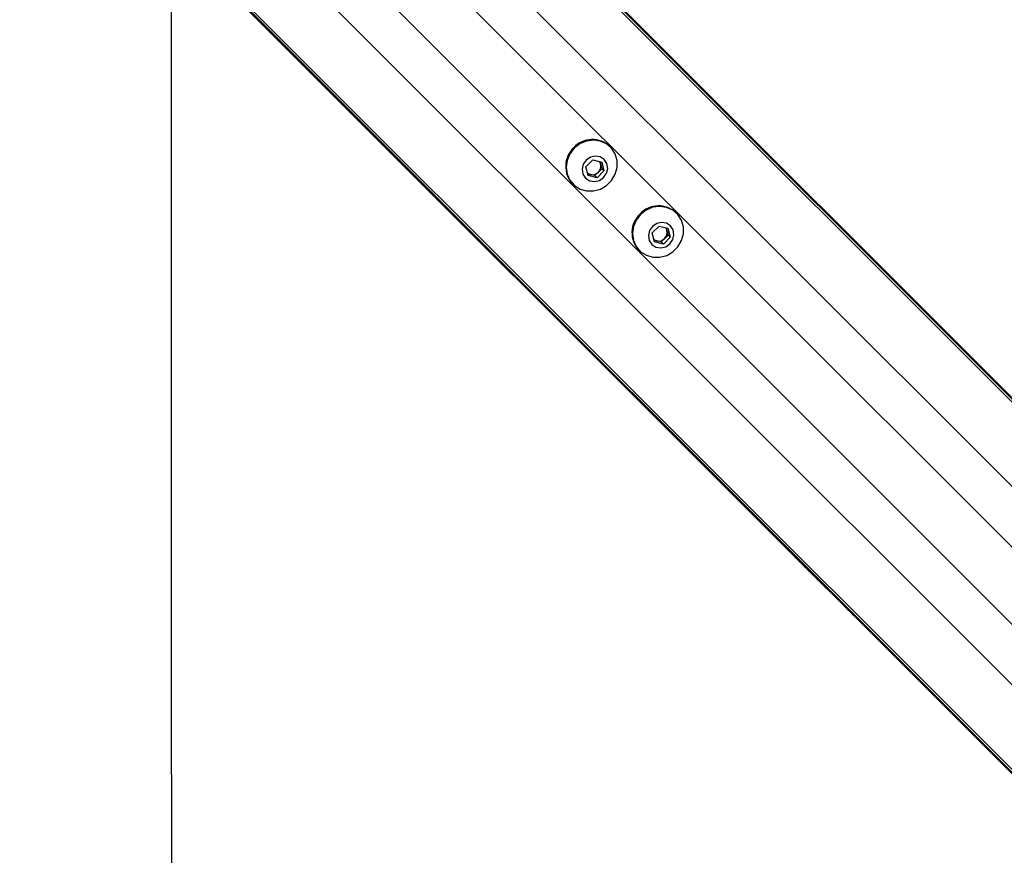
# Model space of a CAD drawing. Header units: millimetres. Extents: x 20 to 22981, y 40 to 19992.
# Tile 91 of 158: x 6883 to 7239, y 14136 to 14438. Entities that reach past the tile are written whole.
import ezdxf

# ---------------------------------------------------------------- set-up
doc = ezdxf.new("R2010")
doc.units = ezdxf.units.MM
doc.header["$LTSCALE"] = 2

msp = doc.modelspace()

# ---------------------------------------------------------------- linework, layer by layer
at = {"color": 7, "linetype": 'Continuous', "lineweight": 25}
for p, q in [((6951.21, 14591.61), (7978, 13564.81)), ((6953.62, 14588.64), (7993.24, 13549.02)), ((6883.32, 14523.73), (7162.14, 14244.91)), ((6886.29, 14521.31), (7930.77, 13476.83)), ((7096.43, 14391.93), (7096.25, 14392.12)), ((7087.64, 14384.84), (7090.09, 14387.29)), ((7088.41, 14381.62), (7087.64, 14384.84)), ((7090.09, 14387.29), (7093.31, 14386.52)), ((7092.7, 14386.66), (7092.94, 14385.66)), ((7092.94, 14385.66), (7093.33, 14384.05)), ((7093.31, 14386.52), (7094.08, 14383.3)), ((7089.27, 14381.99), (7088.27, 14382.23)), ((7091.63, 14380.85), (7088.41, 14381.62)), ((7090.88, 14381.6), (7089.27, 14381.99)), ((7092.1, 14382.83), (7090.88, 14381.6)), ((7090.88, 14381.6), (7091.63, 14380.85)), ((7094.08, 14383.3), (7091.63, 14380.85)), ((7093.33, 14384.05), (7092.1, 14382.83)), ((7093.33, 14384.05), (7094.08, 14383.3)), ((7082.81, 14378.68), (7083, 14378.5)), ((7120.36, 14368.01), (7120.17, 14368.19)), ((7111.57, 14360.91), (7114.02, 14363.36)), ((7114.02, 14363.36), (7117.23, 14362.59)), ((7112.34, 14357.7), (7111.57, 14360.91)), ((7118, 14359.38), (7115.55, 14356.93)), ((7117.25, 14360.13), (7116.03, 14358.9)), ((7116.63, 14362.74), (7116.87, 14361.74)), ((7116.87, 14361.74), (7117.25, 14360.13)), ((7117.23, 14362.59), (7118, 14359.38)), ((7117.25, 14360.13), (7118, 14359.38)), ((7113.19, 14358.06), (7112.19, 14358.3)), ((7115.55, 14356.93), (7112.34, 14357.7)), ((7114.8, 14357.68), (7113.19, 14358.06)), ((7116.03, 14358.9), (7114.8, 14357.68)), ((7114.8, 14357.68), (7115.55, 14356.93)), ((7106.74, 14354.76), (7106.92, 14354.57)), ((7162.14, 14244.91), (7167.8, 14239.24)), ((7167.8, 14239.24), (7174.5, 14232.55)), ((7174.5, 14232.55), (7183.64, 14223.41)), ((7183.64, 14223.41), (7915.04, 13492))]:
    msp.add_line(p, q, dxfattribs=at)
at = {"color": 8, "linetype": 'Continuous', "lineweight": 25}
for p, q in [((6955.58, 14585.67), (8217.97, 13323.28)), ((6940.81, 14569.9), (8204.65, 13306.06)), ((6905.03, 14534.12), (8168.87, 13270.28)), ((6889.26, 14519.35), (8151.15, 13257.46)), ((6981.3, 14507.56), (7873.4, 13615.46)), ((6967.37, 14493.63), (7859.47, 13601.53))]:
    msp.add_line(p, q, dxfattribs=at)
at = {"color": 7, "linetype": 'Continuous', "lineweight": 25, "flags": 128}
for points in [[(6938.01, 14452.18), (6938.04, 13878.83), (6938.07, 13249.46), (6938.09, 12608.87), (6938.09, 11968.27)], [(7083.4, 14391.53), (7081.82, 14389.48), (7080.83, 14387.12), (7080.5, 14384.61), (7080.85, 14382.15), (7081.85, 14379.92), (7083.44, 14378.08), (7085.5, 14376.77), (7087.87, 14376.09), (7090.37, 14376.08), (7092.83, 14376.75), (7095.06, 14378.05), (7096.89, 14379.87), (7098.18, 14382.1), (7098.85, 14384.56), (7098.84, 14387.06), (7098.16, 14389.43), (7096.85, 14391.49), (7095.01, 14393.08), (7092.78, 14394.08), (7090.32, 14394.43), (7087.81, 14394.1), (7085.45, 14393.11), (7083.4, 14391.53)], [(7087.7, 14387.23), (7086.66, 14385.7), (7086.25, 14383.93), (7086.55, 14382.17), (7087.5, 14380.71), (7088.97, 14379.76), (7090.72, 14379.46), (7092.49, 14379.87), (7094.02, 14380.91), (7095.06, 14382.44), (7095.47, 14384.21), (7095.17, 14385.96), (7094.22, 14387.43), (7092.76, 14388.38), (7091, 14388.68), (7089.23, 14388.27), (7087.7, 14387.23)], [(7107.33, 14367.6), (7105.75, 14365.56), (7104.76, 14363.19), (7104.42, 14360.69), (7104.77, 14358.23), (7105.78, 14356), (7107.37, 14354.16), (7109.43, 14352.85), (7111.79, 14352.16), (7114.3, 14352.15), (7116.76, 14352.82), (7118.98, 14354.12), (7120.81, 14355.95), (7122.11, 14358.17), (7122.78, 14360.63), (7122.77, 14363.14), (7122.08, 14365.5), (7120.77, 14367.56), (7118.93, 14369.15), (7116.7, 14370.16), (7114.24, 14370.51), (7111.74, 14370.17), (7109.37, 14369.18), (7107.33, 14367.6)], [(7111.63, 14363.3), (7110.58, 14361.78), (7110.18, 14360), (7110.47, 14358.25), (7111.43, 14356.79), (7112.89, 14355.83), (7114.64, 14355.54), (7116.42, 14355.94), (7117.94, 14356.99), (7118.99, 14358.51), (7119.39, 14360.29), (7119.1, 14362.04), (7118.14, 14363.5), (7116.68, 14364.46), (7114.93, 14364.75), (7113.15, 14364.35), (7111.63, 14363.3)]]:
    msp.add_lwpolyline(points, dxfattribs=at)
at = {"color": 7, "linetype": 'Continuous', "lineweight": 25}
for centre, radius, start, end in [((7089.53, 14384.99), 9.22, 133.2021, 223.2469), ((7089.94, 14385.4), 9.22, 46.7531, 136.7979), ((7089.98, 14385), 3.04, 314.3774, 12.5941), ((7090.31, 14385.04), 2.7, 13.3041, 38.7621), ((7089.89, 14384.62), 2.7, 231.2379, 256.6959), ((7089.93, 14384.95), 3.04, 257.4059, 315.6226), ((7113.86, 14361.48), 9.22, 46.7531, 136.7979), ((7113.45, 14361.07), 9.22, 133.2021, 223.2469), ((7114.24, 14361.12), 2.7, 13.3041, 38.7621), ((7113.9, 14361.08), 3.04, 314.3774, 12.5941), ((7113.81, 14360.69), 2.7, 231.2379, 256.6959), ((7113.85, 14361.03), 3.04, 257.4059, 315.6226)]:
    msp.add_arc(centre, radius, start, end, dxfattribs=at)
for points, knots in [([(7183.64, 14223.41), (7183.69, 14223.36), (7183.74, 14223.31), (7183.8, 14223.25), (7183.83, 14223.22), (7183.92, 14223.13), (7184.13, 14222.95), (7184.07, 14223.08), (7183.28, 14224.01), (7181.72, 14225.69), (7178.96, 14228.5), (7175.12, 14232.25), (7171.13, 14236.17), (7167.5, 14239.77), (7164.74, 14242.59), (7162.36, 14245.06), (7161.09, 14246.44), (7160.44, 14247.13)], [0, 0, 0, 0, 0.012824, 0.016029, 0.017632, 0.024042, 0.04973, 0.119058, 0.188311, 0.256944, 0.340978, 0.476074, 0.611696, 0.717447, 0.827134, 0.913109, 1, 1, 1, 1]), ([(7160.44, 14247.13), (7161.5, 14245.97), (7163.61, 14243.66), (7167.03, 14240.15), (7169.75, 14237.41), (7171.25, 14235.91), (7172.13, 14235.03), (7172.59, 14234.57), (7172.82, 14234.35)], [0, 0, 0, 0, 0.325675, 0.650339, 0.822905, 0.91105, 0.955444, 1, 1, 1, 1]), ([(7172.82, 14234.35), (7171.06, 14236.08), (7167.49, 14239.6), (7163.94, 14243.12), (7162.14, 14244.91)], [0, 0, 0, 0, 0.49392, 1, 1, 1, 1]), ([(7167.8, 14239.24), (7169.28, 14237.77), (7171.66, 14235.39), (7173.72, 14233.33), (7174.5, 14232.55)], [0, 0, 0, 0, 0.6208846, 1, 1, 1, 1]), ([(7180.94, 14226.16), (7180.91, 14226.19), (7180.84, 14226.25), (7180.79, 14226.3), (7180.79, 14226.29), (7180.89, 14226.18), (7181.15, 14225.91), (7181.48, 14225.58), (7181.77, 14225.29), (7181.93, 14225.13), (7182.07, 14224.99), (7182.13, 14224.93), (7182.16, 14224.91)], [0, 0, 0, 0, 0.0544091, 0.1088312, 0.182979, 0.3048167, 0.5225509, 0.7536074, 0.8287429, 0.9044718, 0.9590243, 1, 1, 1, 1]), ([(7182.16, 14224.91), (7182.19, 14224.88), (7182.25, 14224.82), (7182.31, 14224.77), (7182.31, 14224.77), (7182.21, 14224.88), (7181.96, 14225.14), (7181.63, 14225.48), (7181.35, 14225.76), (7181.18, 14225.93), (7181.03, 14226.07), (7180.97, 14226.13), (7180.94, 14226.16)], [0, 0, 0, 0, 0.054059, 0.108137, 0.18149, 0.301977, 0.518461, 0.74882, 0.824555, 0.900875, 0.955234, 1, 1, 1, 1])]:
    msp.add_open_spline(points, degree=3, knots=knots, dxfattribs=at)

doc.saveas('drawing.dxf')
